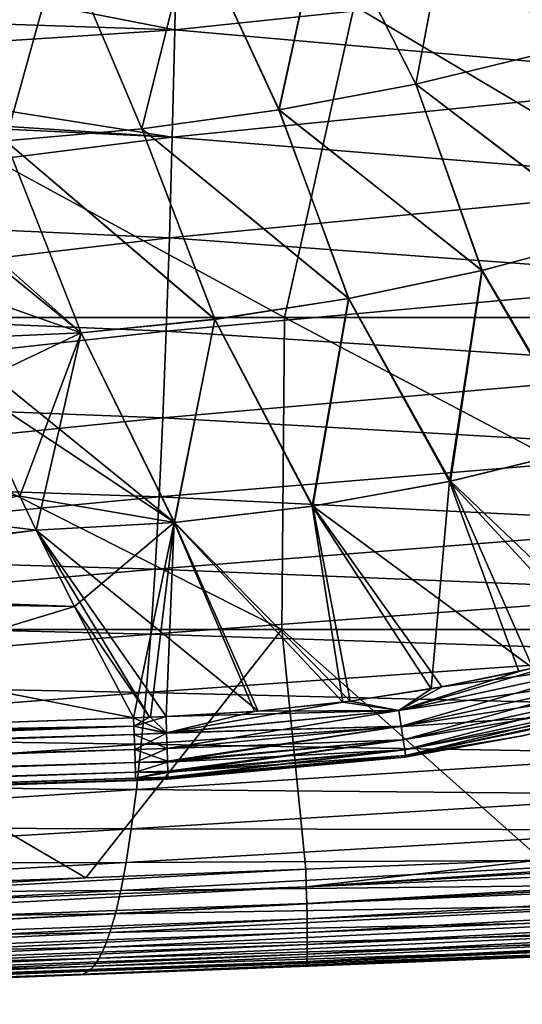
# Model space of a CAD drawing. Header units: metres. Extents: x -82 to 113, y -109 to 109.
# Tile 156 of 256: x 58.68 to 63.78, y -22.77 to -12.79. Entities that reach past the tile are written whole.
import ezdxf

# ---------------------------------------------------------------- set-up
doc = ezdxf.new("R2010")
doc.units = ezdxf.units.M
doc.layers.add('solid_20_382_013_XXX', color=7, linetype='CONTINUOUS')

msp = doc.modelspace()

# ---------------------------------------------------------------- linework, layer by layer
at = {"layer": 'solid_20_382_013_XXX'}
for points in [[(63.103886, -11.338958, 27.511887), (64.423866, -11.014338, 27.540949), (64.085464, -13.106377, 27.613726)], [(64.083084, -13.107016, 31.458027), (64.42495, -11.014048, 31.530739), (63.104794, -11.338757, 31.559803)], [(61.774017, -11.605688, 27.484077), (63.103886, -11.338958, 27.511887), (62.705437, -13.439334, 27.589808)], [(62.703506, -13.43975, 31.481936), (63.104794, -11.338757, 31.559803), (61.774738, -11.605559, 31.58762)], [(62.703506, -13.43975, 31.481936), (64.083084, -13.107016, 31.458027), (63.104794, -11.338757, 31.559803)], [(63.103886, -11.338958, 27.511887), (64.085464, -13.106377, 27.613726), (62.705437, -13.439334, 27.589808)], [(60.440632, -11.814816, 27.457598), (61.774017, -11.605688, 27.484077), (61.316238, -13.701972, 27.567076)], [(61.314777, -13.702212, 31.504658), (61.774738, -11.605559, 31.58762), (60.44117, -11.814745, 31.614103)], [(61.314777, -13.702212, 31.504658), (62.703506, -13.43975, 31.481936), (61.774738, -11.605559, 31.58762)], [(61.774017, -11.605688, 27.484077), (62.705437, -13.439334, 27.589808), (61.316238, -13.701972, 27.567076)], [(60.279392, -11.732898, -48.941399), (60.257977, -12.888446, -48.52095), (57.015018, -12.253338, -49.206722)], [(66.022705, -12.280837, -47.984821), (60.257977, -12.888446, -48.52095), (60.279392, -11.732898, -48.941399)], [(59.110111, -11.966666, 27.432531), (60.440632, -11.814816, 27.457598), (59.925259, -13.894348, 27.54561)], [(59.924278, -13.89446, 31.526115), (60.44117, -11.814745, 31.614103), (59.110455, -11.966635, 31.639174)], [(59.924278, -13.89446, 31.526115), (61.314777, -13.702212, 31.504658), (60.44117, -11.814745, 31.614103)], [(60.440632, -11.814816, 27.457598), (61.316238, -13.701972, 27.567076), (59.925259, -13.894348, 27.54561)], [(57.788822, -12.061557, 27.408957), (59.110111, -11.966666, 27.432531), (58.53989, -14.016519, 27.525488)], [(58.539391, -14.016552, 31.546228), (59.110455, -11.966635, 31.639174), (57.788979, -12.06155, 31.66275)], [(58.539391, -14.016552, 31.546228), (59.924278, -13.89446, 31.526115), (59.110455, -11.966635, 31.639174)], [(59.110111, -11.966666, 27.432531), (59.925259, -13.894348, 27.54561), (58.53989, -14.016519, 27.525488)], [(60.257977, -12.888446, -48.52095), (56.211475, -12.755861, -49.129341), (57.015018, -12.253338, -49.206722)], [(66.022705, -12.280837, -47.984821), (65.995079, -13.395535, -47.517429), (60.257977, -12.888446, -48.52095)], [(55.064808, -15.806561, -23.731956), (61.371765, -15.806561, -23.916059), (55.557926, -12.644617, -23.741896)], [(61.371765, -15.806561, -23.916059), (62.079624, -12.644617, -23.933537), (55.557926, -12.644617, -23.741896)], [(61.371765, -15.806561, -23.916059), (67.413727, -15.806561, -24.126432), (62.079624, -12.644617, -23.933537)], [(67.413727, -15.806561, -24.126432), (68.317741, -12.644617, -24.153273), (62.079624, -12.644617, -23.933537)], [(60.257977, -12.888446, -48.52095), (55.378029, -13.208081, -49.059818), (56.211475, -12.755861, -49.129341)], [(60.257977, -12.888446, -48.52095), (60.23299, -13.977077, -48.026535), (55.378029, -13.208081, -49.059818)], [(65.995079, -13.395535, -47.517429), (60.23299, -13.977077, -48.026535), (60.257977, -12.888446, -48.52095)], [(64.717285, -14.969422, 31.349722), (64.083084, -13.107016, 31.458027), (62.703506, -13.43975, 31.481936)], [(62.705437, -13.439334, 27.589808), (64.085464, -13.106377, 27.613726), (64.713203, -14.970634, 27.721935)], [(60.23299, -13.977077, -48.026535), (54.520889, -13.60749, -49.00267), (55.378029, -13.208081, -49.059818)], [(65.995079, -13.395535, -47.517429), (65.963356, -14.441392, -46.974842), (60.23299, -13.977077, -48.026535)], [(63.377499, -15.328467, 31.36692), (62.703506, -13.43975, 31.481936), (61.314777, -13.702212, 31.504658)], [(61.316238, -13.701972, 27.567076), (62.705437, -13.439334, 27.589808), (63.374199, -15.329254, 27.70475)], [(63.377499, -15.328467, 31.36692), (64.717285, -14.969422, 31.349722), (62.703506, -13.43975, 31.481936)], [(62.705437, -13.439334, 27.589808), (64.713203, -14.970634, 27.721935), (63.374199, -15.329254, 27.70475)], [(60.23299, -13.977077, -48.026535), (54.311829, -13.695508, -48.991257), (54.520889, -13.60749, -49.00267)], [(60.23299, -13.977077, -48.026535), (54.293243, -14.72788, -48.459454), (54.311829, -13.695508, -48.991257)], [(62.024761, -15.613625, 31.383266), (61.314777, -13.702212, 31.504658), (59.924278, -13.89446, 31.526115)], [(59.925259, -13.894348, 27.54561), (61.316238, -13.701972, 27.567076), (62.022278, -15.614078, 27.688416)], [(62.024761, -15.613625, 31.383266), (63.377499, -15.328467, 31.36692), (61.314777, -13.702212, 31.504658)], [(61.316238, -13.701972, 27.567076), (63.374199, -15.329254, 27.70475), (62.022278, -15.614078, 27.688416)], [(60.665924, -15.824588, 31.398705), (59.924278, -13.89446, 31.526115), (58.539391, -14.016552, 31.546228)], [(58.53989, -14.016519, 27.525488), (59.925259, -13.894348, 27.54561), (60.664276, -15.824798, 27.672989)], [(60.665924, -15.824588, 31.398705), (62.024761, -15.613625, 31.383266), (59.924278, -13.89446, 31.526115)], [(59.925259, -13.894348, 27.54561), (62.022278, -15.614078, 27.688416), (60.664276, -15.824798, 27.672989)], [(60.23299, -13.977077, -48.026535), (60.204514, -14.996877, -47.458023), (54.293243, -14.72788, -48.459454)], [(59.307827, -15.96105, 31.413176), (58.539391, -14.016552, 31.546228), (57.167202, -14.067762, 31.564972)], [(59.307827, -15.96105, 31.413176), (57.167202, -14.067762, 31.564972), (57.252712, -14.293369, 31.549999)], [(58.53989, -14.016519, 27.525488), (59.307022, -15.961108, 27.658527), (57.956787, -16.021418, 27.644989)], [(59.307827, -15.96105, 31.413176), (60.665924, -15.824588, 31.398705), (58.539391, -14.016552, 31.546228)], [(58.53989, -14.016519, 27.525488), (60.664276, -15.824798, 27.672989), (59.307022, -15.961108, 27.658527)], [(65.963356, -14.441392, -46.974842), (60.204514, -14.996877, -47.458023), (60.23299, -13.977077, -48.026535)], [(59.307827, -15.96105, 31.413176), (57.252712, -14.293369, 31.549999), (57.691471, -15.395033, 31.473171)], [(65.963356, -14.441392, -46.974842), (65.927643, -15.416578, -46.357132), (60.204514, -14.996877, -47.458023)], [(60.204514, -14.996877, -47.458023), (54.273754, -15.697038, -47.853252), (54.293243, -14.72788, -48.459454)], [(63.374199, -15.329254, 27.70475), (64.713203, -14.970634, 27.721935), (64.428497, -17.13117, 27.838732)], [(63.377499, -15.328467, 31.36692), (64.439285, -17.128185, 31.232897), (64.717285, -14.969422, 31.349722)], [(60.204514, -14.996877, -47.458023), (60.172634, -15.945941, -46.815304), (54.273754, -15.697038, -47.853252)], [(65.927643, -15.416578, -46.357132), (60.172634, -15.945941, -46.815304), (60.204514, -14.996877, -47.458023)], [(62.022278, -15.614078, 27.688416), (63.374199, -15.329254, 27.70475), (63.047363, -17.468176, 27.828602)], [(62.024761, -15.613625, 31.383266), (63.055546, -17.466442, 31.243052), (63.377499, -15.328467, 31.36692)], [(63.374199, -15.329254, 27.70475), (64.428497, -17.13117, 27.838732), (63.047363, -17.468176, 27.828602)], [(63.377499, -15.328467, 31.36692), (63.055546, -17.466442, 31.243052), (64.439285, -17.128185, 31.232897)], [(59.307827, -15.96105, 31.413176), (57.691471, -15.395033, 31.473171), (57.956757, -16.02142, 31.426722)], [(65.927643, -15.416578, -46.357132), (65.888084, -16.319263, -45.664383), (60.172634, -15.945941, -46.815304)], [(60.664276, -15.824798, 27.672989), (62.022278, -15.614078, 27.688416), (61.652866, -17.719566, 27.819052)], [(60.665924, -15.824588, 31.398705), (61.658348, -17.71875, 31.252623), (62.024761, -15.613625, 31.383266)], [(62.022278, -15.614078, 27.688416), (63.047363, -17.468176, 27.828602), (61.652866, -17.719566, 27.819052)], [(62.024761, -15.613625, 31.383266), (61.658348, -17.71875, 31.252623), (63.055546, -17.466442, 31.243052)], [(60.172634, -15.945941, -46.815304), (54.251995, -16.596664, -47.17469), (54.273754, -15.697038, -47.853252)], [(55.045921, -18.968506, -23.734678), (61.344532, -18.968506, -23.920584), (55.064808, -15.806561, -23.731956)], [(61.344532, -18.968506, -23.920584), (61.371765, -15.806561, -23.916059), (55.064808, -15.806561, -23.731956)], [(59.307022, -15.961108, 27.658527), (60.664276, -15.824798, 27.672989), (60.252209, -17.884539, 27.81012)], [(59.307827, -15.96105, 31.413176), (60.25494, -17.884302, 31.261574), (60.665924, -15.824588, 31.398705)], [(60.664276, -15.824798, 27.672989), (61.652866, -17.719566, 27.819052), (60.252209, -17.884539, 27.81012)], [(60.665924, -15.824588, 31.398705), (60.25494, -17.884302, 31.261574), (61.658348, -17.71875, 31.252623)], [(61.344532, -18.968506, -23.920584), (67.378738, -18.968506, -24.133093), (61.371765, -15.806561, -23.916059)], [(67.378738, -18.968506, -24.133093), (67.413727, -15.806561, -24.126432), (61.371765, -15.806561, -23.916059)], [(60.172634, -15.945941, -46.815304), (60.137432, -16.822405, -46.098297), (54.251995, -16.596664, -47.17469)], [(59.307827, -15.96105, 31.413176), (57.956757, -16.02142, 31.426722), (60.25494, -17.884302, 31.261574)], [(59.307022, -15.961108, 27.658527), (58.168373, -16.502487, 27.682037), (57.956787, -16.021418, 27.644989)], [(59.307022, -15.961108, 27.658527), (58.684719, -17.616434, 27.772449), (58.168373, -16.502487, 27.682037)], [(59.307022, -15.961108, 27.658527), (58.851944, -17.960972, 27.801731), (58.684719, -17.616434, 27.772449)], [(59.307022, -15.961108, 27.658527), (60.252209, -17.884539, 27.81012), (58.851944, -17.960972, 27.801731)], [(65.888084, -16.319263, -45.664383), (60.137432, -16.822405, -46.098297), (60.172634, -15.945941, -46.815304)], [(60.25494, -17.884302, 31.261574), (57.956757, -16.02142, 31.426722), (58.168346, -16.502495, 31.389671)], [(65.888084, -16.319263, -45.664383), (65.844841, -17.148119, -44.897118), (60.137432, -16.822405, -46.098297)], [(58.168373, -16.502487, 27.682037), (58.684719, -17.616434, 27.772449), (53.046146, -17.247192, 27.696295)], [(60.25494, -17.884302, 31.261574), (58.168346, -16.502495, 31.389671), (58.684689, -17.616438, 31.299261)], [(60.137432, -16.822405, -46.098297), (54.227993, -17.425442, -46.424004), (54.251995, -16.596664, -47.17469)], [(60.137432, -16.822405, -46.098297), (60.099072, -17.625793, -45.308109), (54.227993, -17.425442, -46.424004)], [(65.844841, -17.148119, -44.897118), (60.099072, -17.625793, -45.308109), (60.137432, -16.822405, -46.098297)], [(65.844841, -17.148119, -44.897118), (65.79821, -17.903969, -44.057838), (60.099072, -17.625793, -45.308109)], [(63.047363, -17.468176, 27.828602), (64.428497, -17.13117, 27.838732), (64.628204, -19.179453, 27.984608)], [(64.439285, -17.128185, 31.232897), (63.055546, -17.466442, 31.243052), (64.807426, -19.130335, 31.0868)], [(58.851944, -17.960972, 27.801731), (53.628292, -18.653032, 27.827444), (53.046146, -17.247192, 27.696295)], [(58.684719, -17.616434, 27.772449), (58.851944, -17.960972, 27.801731), (53.046146, -17.247192, 27.696295)], [(60.099072, -17.625793, -45.308109), (54.201847, -18.184052, -45.603081), (54.227993, -17.425442, -46.424004)], [(61.652866, -17.719566, 27.819052), (63.047363, -17.468176, 27.828602), (62.859009, -19.570694, 27.981382)], [(63.055546, -17.466442, 31.243052), (61.658348, -17.71875, 31.252623), (63.893036, -19.362453, 31.08839)], [(63.047363, -17.468176, 27.828602), (63.747929, -19.395105, 27.983059), (62.859009, -19.570694, 27.981382)], [(63.047363, -17.468176, 27.828602), (64.628204, -19.179453, 27.984608), (63.747929, -19.395105, 27.983059)], [(63.055546, -17.466442, 31.243052), (63.893036, -19.362453, 31.08839), (64.807426, -19.130335, 31.0868)], [(58.851917, -17.960983, 31.269979), (58.684689, -17.616438, 31.299261), (53.847668, -18.537697, 31.253771)], [(60.099072, -17.625793, -45.308109), (60.057796, -18.357277, -44.447243), (54.201847, -18.184052, -45.603081)], [(60.25494, -17.884302, 31.261574), (58.684689, -17.616438, 31.299261), (58.851917, -17.960983, 31.269979)], [(65.79821, -17.903969, -44.057838), (60.057796, -18.357277, -44.447243), (60.099072, -17.625793, -45.308109)], [(60.252209, -17.884539, 27.81012), (61.652866, -17.719566, 27.819052), (61.964245, -19.705734, 27.97957)], [(61.658348, -17.71875, 31.252623), (60.25494, -17.884302, 31.261574), (62.037907, -19.696175, 31.091986)], [(61.652866, -17.719566, 27.819052), (62.859009, -19.570694, 27.981382), (61.964245, -19.705734, 27.97957)], [(61.658348, -17.71875, 31.252623), (62.037907, -19.696175, 31.091986), (62.968834, -19.551252, 31.090115)], [(61.658348, -17.71875, 31.252623), (62.968834, -19.551252, 31.090115), (63.893036, -19.362453, 31.08839)], [(58.851944, -17.960972, 27.801731), (59.241924, -18.737373, 27.870014), (53.628292, -18.653032, 27.827444)], [(59.241879, -18.737345, 31.201698), (58.851917, -17.960983, 31.269979), (53.847668, -18.537697, 31.253771)], [(60.25494, -17.884302, 31.261574), (58.851917, -17.960983, 31.269979), (61.103653, -19.796854, 31.094015)], [(58.851917, -17.960983, 31.269979), (60.169559, -19.853006, 31.096163), (61.103653, -19.796854, 31.094015)], [(58.851917, -17.960983, 31.269979), (60.003006, -19.859955, 31.096369), (60.169559, -19.853006, 31.096163)], [(59.241879, -18.737345, 31.201698), (60.003006, -19.859955, 31.096369), (58.851917, -17.960983, 31.269979)], [(60.252209, -17.884539, 27.81012), (59.241924, -18.737373, 27.870014), (58.851944, -17.960972, 27.801731)], [(60.252209, -17.884539, 27.81012), (59.84124, -19.8654, 27.975021), (59.241924, -18.737373, 27.870014)], [(60.252209, -17.884539, 27.81012), (60.010857, -19.859646, 27.975353), (59.84124, -19.8654, 27.975021)], [(60.252209, -17.884539, 27.81012), (60.169567, -19.853008, 27.975548), (60.010857, -19.859646, 27.975353)], [(65.79821, -17.903969, -44.057838), (65.74852, -18.588219, -43.149559), (60.057796, -18.357277, -44.447243)], [(60.252209, -17.884539, 27.81012), (61.066723, -19.799919, 27.977612), (60.169567, -19.853008, 27.975548)], [(60.252209, -17.884539, 27.81012), (61.964245, -19.705734, 27.97957), (61.066723, -19.799919, 27.977612)], [(60.25494, -17.884302, 31.261574), (61.103653, -19.796854, 31.094015), (62.037907, -19.696175, 31.091986)], [(60.057796, -18.357277, -44.447243), (54.173664, -18.873606, -44.714142), (54.201847, -18.184052, -45.603081)], [(60.057796, -18.357277, -44.447243), (60.013863, -19.018122, -43.518295), (54.173664, -18.873606, -44.714142)], [(65.74852, -18.588219, -43.149559), (60.013863, -19.018122, -43.518295), (60.057796, -18.357277, -44.447243)], [(59.241879, -18.737345, 31.201698), (53.847668, -18.537697, 31.253771), (54.965008, -20.034609, 31.10146)], [(59.84124, -19.8654, 27.975021), (54.715134, -20.043667, 27.970091), (53.628292, -18.653032, 27.827444)], [(59.241924, -18.737373, 27.870014), (59.84124, -19.8654, 27.975021), (53.628292, -18.653032, 27.827444)], [(65.74852, -18.588219, -43.149559), (65.696106, -19.202272, -42.175297), (60.013863, -19.018122, -43.518295)], [(59.241879, -18.737345, 31.201698), (54.965008, -20.034609, 31.10146), (59.841251, -19.865431, 31.096685)], [(59.241879, -18.737345, 31.201698), (59.841251, -19.865431, 31.096685), (60.003006, -19.859955, 31.096369)], [(60.013863, -19.018122, -43.518295), (54.143559, -19.495218, -43.759426), (54.173664, -18.873606, -44.714142)], [(60.013863, -19.018122, -43.518295), (59.967525, -19.609592, -42.523861), (54.143559, -19.495218, -43.759426)], [(55.045921, -18.968506, -23.734678), (54.684734, -21.656794, -23.727846), (59.356335, -21.485664, -23.862181)], [(55.045921, -18.968506, -23.734678), (59.356335, -21.485664, -23.862181), (61.344532, -18.968506, -23.920584)], [(61.344532, -18.968506, -23.920584), (59.356335, -21.485664, -23.862181), (61.58963, -21.400501, -23.933094)], [(65.696106, -19.202272, -42.175297), (59.967525, -19.609592, -42.523861), (60.013863, -19.018122, -43.518295)], [(61.344532, -18.968506, -23.920584), (61.58963, -21.400501, -23.933094), (63.979893, -21.306351, -24.014145)], [(61.344532, -18.968506, -23.920584), (63.979893, -21.306351, -24.014145), (67.378738, -18.968506, -24.133093)], [(65.696106, -19.202272, -42.175297), (65.641319, -19.747623, -41.138119), (59.967525, -19.609592, -42.523861)], [(64.628204, -19.179453, 27.984608), (64.843651, -19.290579, 28.017647), (62.530884, -19.790884, 28.014526)], [(63.747929, -19.395105, 27.983059), (64.628204, -19.179453, 27.984608), (62.530884, -19.790884, 28.014526)], [(62.5308, -19.790226, 31.057405), (64.843544, -19.289927, 31.054281), (62.968834, -19.551252, 31.090115)], [(64.886467, -19.445551, 30.977524), (64.843544, -19.289927, 31.054281), (62.5308, -19.790226, 31.057405)], [(62.55513, -19.949915, 28.092535), (62.530884, -19.790884, 28.014526), (64.843651, -19.290579, 28.017647)], [(62.55513, -19.949915, 28.092535), (64.843651, -19.290579, 28.017647), (64.886559, -19.446157, 28.094582)], [(64.843544, -19.289927, 31.054281), (63.893036, -19.362453, 31.08839), (62.968834, -19.551252, 31.090115)], [(62.555058, -19.949305, 30.979574), (64.886467, -19.445551, 30.977524), (62.5308, -19.790226, 31.057405)], [(62.859009, -19.570694, 27.981382), (63.747929, -19.395105, 27.983059), (62.530884, -19.790884, 28.014526)], [(64.923851, -19.581478, 30.857721), (64.886467, -19.445551, 30.977524), (62.555058, -19.949305, 30.979574)], [(62.55513, -19.949915, 28.092535), (64.886559, -19.446157, 28.094582), (62.576122, -20.088388, 28.213432)], [(64.886559, -19.446157, 28.094582), (64.923912, -19.581972, 28.214542), (62.576122, -20.088388, 28.213432)], [(59.967525, -19.609592, -42.523861), (54.111645, -20.050079, -42.741184), (54.143559, -19.495218, -43.759426)], [(62.5308, -19.790226, 31.057405), (62.968834, -19.551252, 31.090115), (62.037907, -19.696175, 31.091986)], [(59.967525, -19.609592, -42.523861), (59.919048, -20.133396, -41.466675), (54.111645, -20.050079, -42.741184)], [(65.641319, -19.747623, -41.138119), (59.919048, -20.133396, -41.466675), (59.967525, -19.609592, -42.523861)], [(61.964245, -19.705734, 27.97957), (62.859009, -19.570694, 27.981382), (62.530884, -19.790884, 28.014526)], [(62.576069, -20.087893, 30.858835), (64.923851, -19.581478, 30.857721), (62.555058, -19.949305, 30.979574)], [(64.9515, -19.68243, 30.705164), (64.923851, -19.581478, 30.857721), (62.576069, -20.087893, 30.858835)], [(62.576122, -20.088388, 28.213432), (64.923912, -19.581972, 28.214542), (62.591496, -20.190722, 28.366783)], [(64.923912, -19.581972, 28.214542), (64.951515, -19.682764, 28.367199), (62.591496, -20.190722, 28.366783)], [(65.641319, -19.747623, -41.138119), (65.584526, -20.226957, -40.041603), (59.919048, -20.133396, -41.466675)], [(61.964245, -19.705734, 27.97957), (62.530884, -19.790884, 28.014526), (60.175003, -20.016731, 28.010798)], [(61.066723, -19.799919, 27.977612), (61.964245, -19.705734, 27.97957), (60.175003, -20.016731, 28.010798)], [(62.5308, -19.790226, 31.057405), (62.037907, -19.696175, 31.091986), (61.103653, -19.796854, 31.094015)], [(62.591465, -20.190393, 30.705584), (64.9515, -19.68243, 30.705164), (62.576069, -20.087893, 30.858835)], [(62.591465, -20.190393, 30.705584), (64.96714, -19.740093, 30.536667), (64.9515, -19.68243, 30.705164)], [(62.591465, -20.190393, 30.705584), (62.599995, -20.248392, 30.536692), (64.96714, -19.740093, 30.536667)], [(62.591496, -20.190722, 28.366783), (64.951515, -19.682764, 28.367199), (62.599995, -20.248526, 28.535643)], [(64.951515, -19.682764, 28.367199), (64.967102, -19.740225, 28.535612), (62.599995, -20.248526, 28.535643)], [(64.96714, -19.740093, 30.536667), (62.599995, -20.248392, 30.536692), (64.963303, -19.75856, 30.390411)], [(62.599995, -20.248526, 28.535643), (64.967102, -19.740225, 28.535612), (63.785141, -20.047073, 28.679413)], [(62.599995, -20.248392, 30.536692), (63.784443, -20.047222, 30.392303), (64.963303, -19.75856, 30.390411)], [(63.785141, -20.047073, 28.679413), (64.963303, -19.75856, 30.390411), (63.784443, -20.047222, 30.392303)], [(59.844036, -19.950386, 27.988346), (54.715134, -20.043667, 27.970091), (59.84124, -19.8654, 27.975021)], [(54.965008, -20.034609, 31.10146), (59.844044, -19.950386, 31.083364), (59.841251, -19.865431, 31.096685)], [(60.010857, -19.859646, 27.975353), (60.175003, -20.016731, 28.010798), (59.84124, -19.8654, 27.975021)], [(60.175003, -20.016731, 28.010798), (59.844036, -19.950386, 27.988346), (59.84124, -19.8654, 27.975021)], [(60.003006, -19.859955, 31.096369), (59.841251, -19.865431, 31.096685), (59.844044, -19.950386, 31.083364)], [(59.844044, -19.950386, 31.083364), (60.174973, -20.016096, 31.061131), (60.169559, -19.853006, 31.096163)], [(60.003006, -19.859955, 31.096369), (59.844044, -19.950386, 31.083364), (60.169559, -19.853006, 31.096163)], [(60.010857, -19.859646, 27.975353), (60.169567, -19.853008, 27.975548), (60.175003, -20.016731, 28.010798)], [(62.5308, -19.790226, 31.057405), (61.103653, -19.796854, 31.094015), (60.169559, -19.853006, 31.096163)], [(60.174973, -20.016096, 31.061131), (62.5308, -19.790226, 31.057405), (60.169559, -19.853006, 31.096163)], [(61.066723, -19.799919, 27.977612), (60.175003, -20.016731, 28.010798), (60.169567, -19.853008, 27.975548)], [(62.555058, -19.949305, 30.979574), (62.5308, -19.790226, 31.057405), (60.174973, -20.016096, 31.061131)], [(60.175148, -20.021128, 28.012331), (60.175003, -20.016731, 28.010798), (62.530884, -19.790884, 28.014526)], [(60.175148, -20.021128, 28.012331), (62.530884, -19.790884, 28.014526), (60.180134, -20.175289, 28.089128)], [(60.180134, -20.175289, 28.089128), (62.530884, -19.790884, 28.014526), (62.55513, -19.949915, 28.092535)], [(30.475487, -21.025646, 31.073507), (59.846767, -20.033142, 31.059689), (59.844044, -19.950386, 31.083364)], [(30.475487, -21.025646, 31.073507), (59.844044, -19.950386, 31.083364), (30.49317, -20.869997, 31.110304)], [(33.224751, -20.777903, 31.110163), (30.49317, -20.869997, 31.110304), (59.844044, -19.950386, 31.083364)], [(59.844036, -19.950386, 27.988346), (30.818829, -20.858837, 27.96139), (32.35762, -20.807003, 27.961462)], [(59.844036, -19.950386, 27.988346), (59.846756, -20.033129, 28.012016), (30.818829, -20.858837, 27.96139)], [(59.844036, -19.950386, 27.988346), (32.35762, -20.807003, 27.961462), (37.648354, -20.627989, 27.962154)], [(38.538887, -20.597902, 31.10935), (33.224751, -20.777903, 31.110163), (59.844044, -19.950386, 31.083364)], [(37.648354, -20.627989, 27.962154), (39.699085, -20.55829, 27.962616), (59.844036, -19.950386, 27.988346)], [(41.152851, -20.508883, 31.108686), (38.538887, -20.597902, 31.10935), (59.844044, -19.950386, 31.083364)], [(59.844036, -19.950386, 27.988346), (39.699085, -20.55829, 27.962616), (43.370834, -20.433069, 27.963728)], [(44.099556, -20.408197, 31.107712), (41.152851, -20.508883, 31.108686), (59.844044, -19.950386, 31.083364)], [(59.844036, -19.950386, 27.988346), (43.370834, -20.433069, 27.963728), (49.213604, -20.233015, 27.96636)], [(49.717514, -20.215498, 31.105089), (44.099556, -20.408197, 31.107712), (59.844044, -19.950386, 31.083364)], [(59.844036, -19.950386, 27.988346), (49.213604, -20.233015, 27.96636), (54.715134, -20.043667, 27.970091)], [(54.965008, -20.034609, 31.10146), (49.717514, -20.215498, 31.105089), (59.844044, -19.950386, 31.083364)], [(60.175148, -20.021128, 28.012331), (59.846756, -20.033129, 28.012016), (59.844036, -19.950386, 27.988346)], [(60.175148, -20.021128, 28.012331), (59.844036, -19.950386, 27.988346), (60.175003, -20.016731, 28.010798)], [(59.844044, -19.950386, 31.083364), (59.846767, -20.033142, 31.059689), (60.174973, -20.016096, 31.061131)], [(62.555058, -19.949305, 30.979574), (60.174973, -20.016096, 31.061131), (60.17514, -20.021126, 31.059381)], [(60.180153, -20.176098, 30.982044), (62.555058, -19.949305, 30.979574), (60.17514, -20.021126, 31.059381)], [(60.180134, -20.175289, 28.089128), (62.55513, -19.949915, 28.092535), (60.184227, -20.305967, 28.201202)], [(62.576069, -20.087893, 30.858835), (62.555058, -19.949305, 30.979574), (60.180153, -20.176098, 30.982044)], [(62.55513, -19.949915, 28.092535), (60.184525, -20.315639, 28.212051), (60.184227, -20.305967, 28.201202)], [(62.55513, -19.949915, 28.092535), (62.576122, -20.088388, 28.213432), (60.184525, -20.315639, 28.212051)], [(59.846756, -20.033129, 28.012016), (30.290905, -21.031292, 27.997993), (30.818829, -20.858837, 27.96139)], [(59.846756, -20.033129, 28.012016), (59.851795, -20.186876, 28.088839), (30.290905, -21.031292, 27.997993)], [(30.475487, -21.025646, 31.073507), (59.851807, -20.186888, 30.982864), (59.846767, -20.033142, 31.059689)], [(59.919048, -20.133396, -41.466675), (54.07806, -20.540501, -41.661961), (54.111645, -20.050079, -42.741184)], [(60.175148, -20.021128, 28.012331), (60.180134, -20.175289, 28.089128), (59.846756, -20.033129, 28.012016)], [(60.180134, -20.175289, 28.089128), (59.851795, -20.186876, 28.088839), (59.846756, -20.033129, 28.012016)], [(59.846767, -20.033142, 31.059689), (60.17514, -20.021126, 31.059381), (60.174973, -20.016096, 31.061131)], [(59.846767, -20.033142, 31.059689), (59.851807, -20.186888, 30.982864), (60.17514, -20.021126, 31.059381)], [(59.851807, -20.186888, 30.982864), (60.180153, -20.176098, 30.982044), (60.17514, -20.021126, 31.059381)], [(62.592579, -20.265308, 28.677477), (63.784443, -20.047222, 30.392303), (62.592117, -20.265379, 30.394239)], [(62.599995, -20.248392, 30.536692), (62.592117, -20.265379, 30.394239), (63.784443, -20.047222, 30.392303)], [(62.592579, -20.265308, 28.677477), (63.785141, -20.047073, 28.679413), (63.784443, -20.047222, 30.392303)], [(62.599995, -20.248526, 28.535643), (63.785141, -20.047073, 28.679413), (62.592579, -20.265308, 28.677477)], [(59.919048, -20.133396, -41.466675), (59.868744, -20.592642, -40.349968), (54.07806, -20.540501, -41.661961)], [(65.584526, -20.226957, -40.041603), (59.868744, -20.592642, -40.349968), (59.919048, -20.133396, -41.466675)], [(62.576069, -20.087893, 30.858835), (60.180153, -20.176098, 30.982044), (60.184219, -20.305964, 30.87051)], [(60.184502, -20.315153, 30.860216), (62.576069, -20.087893, 30.858835), (60.184219, -20.305964, 30.87051)], [(62.591465, -20.190393, 30.705584), (62.576069, -20.087893, 30.858835), (60.184502, -20.315153, 30.860216)], [(60.184525, -20.315639, 28.212051), (62.576122, -20.088388, 28.213432), (60.187187, -20.405344, 28.341801)], [(62.576122, -20.088388, 28.213432), (60.187534, -20.417648, 28.36586), (60.187187, -20.405344, 28.341801)], [(62.576122, -20.088388, 28.213432), (62.591496, -20.190722, 28.366783), (60.187534, -20.417648, 28.36586)], [(59.851795, -20.186876, 28.088839), (30.296041, -21.184017, 28.075417), (30.290905, -21.031292, 27.997993)], [(59.851795, -20.186876, 28.088839), (59.85603, -20.317211, 28.200781), (30.296041, -21.184017, 28.075417)], [(30.480618, -21.178225, 30.99601), (59.851807, -20.186888, 30.982864), (30.475487, -21.025646, 31.073507)], [(30.480618, -21.178225, 30.99601), (59.856041, -20.317213, 30.870928), (59.851807, -20.186888, 30.982864)], [(60.180134, -20.175289, 28.089128), (60.184227, -20.305967, 28.201202), (59.851795, -20.186876, 28.088839)], [(60.184227, -20.305967, 28.201202), (59.85603, -20.317211, 28.200781), (59.851795, -20.186876, 28.088839)], [(59.851807, -20.186888, 30.982864), (59.856041, -20.317213, 30.870928), (60.180153, -20.176098, 30.982044)], [(59.856041, -20.317213, 30.870928), (60.184219, -20.305964, 30.87051), (60.180153, -20.176098, 30.982044)], [(65.584526, -20.226957, -40.041603), (65.526123, -20.643789, -38.889721), (59.868744, -20.592642, -40.349968)], [(62.591465, -20.190393, 30.705584), (60.184502, -20.315153, 30.860216), (60.18718, -20.405342, 30.729916)], [(60.187519, -20.417332, 30.706499), (62.591465, -20.190393, 30.705584), (60.18718, -20.405342, 30.729916)], [(60.187519, -20.417332, 30.706499), (62.599995, -20.248392, 30.536692), (62.591465, -20.190393, 30.705584)], [(60.188831, -20.467438, 30.569195), (62.599995, -20.248392, 30.536692), (60.187519, -20.417332, 30.706499)], [(60.187534, -20.417648, 28.36586), (62.591496, -20.190722, 28.366783), (60.188839, -20.46744, 28.502523)], [(60.188831, -20.467438, 30.569195), (60.188984, -20.474564, 30.537664), (62.599995, -20.248392, 30.536692)], [(62.591496, -20.190722, 28.366783), (60.188992, -20.474699, 28.534712), (60.188839, -20.46744, 28.502523)], [(62.599995, -20.248392, 30.536692), (60.188984, -20.474564, 30.537664), (62.592117, -20.265379, 30.394239)], [(62.591496, -20.190722, 28.366783), (62.599995, -20.248526, 28.535643), (60.188992, -20.474699, 28.534712)], [(60.188992, -20.474699, 28.534712), (62.599995, -20.248526, 28.535643), (60.189072, -20.488417, 28.672714)], [(62.599995, -20.248526, 28.535643), (62.592579, -20.265308, 28.677477), (60.189072, -20.488417, 28.672714)], [(59.85603, -20.317211, 28.200781), (30.300507, -21.316853, 28.191526), (30.296041, -21.184017, 28.075417)], [(59.85603, -20.317211, 28.200781), (59.859184, -20.416355, 28.341114), (30.300507, -21.316853, 28.191526)], [(30.485077, -21.310898, 30.879894), (59.856041, -20.317213, 30.870928), (30.480618, -21.178225, 30.99601)], [(30.485077, -21.310898, 30.879894), (59.859196, -20.416355, 30.730598), (59.856041, -20.317213, 30.870928)], [(60.184227, -20.305967, 28.201202), (60.184525, -20.315639, 28.212051), (59.85603, -20.317211, 28.200781)], [(60.184525, -20.315639, 28.212051), (59.859184, -20.416355, 28.341114), (59.85603, -20.317211, 28.200781)], [(59.856041, -20.317213, 30.870928), (60.184502, -20.315153, 30.860216), (60.184219, -20.305964, 30.87051)], [(59.856041, -20.317213, 30.870928), (59.859196, -20.416355, 30.730598), (60.184502, -20.315153, 30.860216)], [(60.184525, -20.315639, 28.212051), (60.187187, -20.405344, 28.341801), (59.859184, -20.416355, 28.341114)], [(59.859196, -20.416355, 30.730598), (60.18718, -20.405342, 30.729916), (60.184502, -20.315153, 30.860216)], [(60.188984, -20.474564, 30.537664), (60.189072, -20.488417, 30.399), (62.592117, -20.265379, 30.394239)], [(62.592579, -20.265308, 28.677477), (60.189548, -20.4884, 29.535858), (60.189072, -20.488417, 28.672714)], [(62.592117, -20.265379, 30.394239), (60.189072, -20.488417, 30.399), (60.189548, -20.4884, 29.535858)], [(62.592579, -20.265308, 28.677477), (62.592117, -20.265379, 30.394239), (60.189548, -20.4884, 29.535858)], [(59.859184, -20.416355, 28.341114), (30.30385, -21.416319, 28.336943), (30.300507, -21.316853, 28.191526)], [(59.859184, -20.416355, 28.341114), (59.861076, -20.478365, 28.50148), (30.30385, -21.416319, 28.336943)], [(30.488415, -21.410225, 30.734539), (59.859196, -20.416355, 30.730598), (30.485077, -21.310898, 30.879894)], [(30.488415, -21.410225, 30.734539), (59.861084, -20.478365, 30.570229), (59.859196, -20.416355, 30.730598)], [(60.187187, -20.405344, 28.341801), (60.187534, -20.417648, 28.36586), (59.859184, -20.416355, 28.341114)], [(60.187534, -20.417648, 28.36586), (59.861076, -20.478365, 28.50148), (59.859184, -20.416355, 28.341114)], [(59.859196, -20.416355, 30.730598), (59.861084, -20.478365, 30.570229), (60.18718, -20.405342, 30.729916)], [(60.187534, -20.417648, 28.36586), (60.188839, -20.46744, 28.502523), (59.861076, -20.478365, 28.50148)], [(59.861084, -20.478365, 30.570229), (60.187519, -20.417332, 30.706499), (60.18718, -20.405342, 30.729916)], [(59.861084, -20.478365, 30.570229), (60.188831, -20.467438, 30.569195), (60.187519, -20.417332, 30.706499)], [(59.861076, -20.478365, 28.50148), (30.305822, -21.475061, 28.497038), (30.30385, -21.416319, 28.336943)], [(59.861076, -20.478365, 28.50148), (59.861507, -20.494152, 28.586145), (30.305822, -21.475061, 28.497038)], [(31.01334, -21.469667, 28.656292), (30.305822, -21.475061, 28.497038), (59.861507, -20.494152, 28.586145)], [(30.490383, -21.468882, 30.574551), (59.861084, -20.478365, 30.570229), (30.488415, -21.410225, 30.734539)], [(59.861515, -20.494152, 30.485561), (30.489965, -21.48727, 30.415451), (31.287971, -21.46043, 30.415424)], [(30.490383, -21.468882, 30.574551), (30.489965, -21.48727, 30.415451), (59.861515, -20.494152, 30.485561)], [(30.490383, -21.468882, 30.574551), (59.861515, -20.494152, 30.485561), (59.861084, -20.478365, 30.570229)], [(31.01334, -21.469667, 28.656292), (59.861507, -20.494152, 28.586145), (59.861588, -20.49943, 28.672182)], [(31.287971, -21.46043, 30.415424), (31.01334, -21.469667, 28.656292), (59.861588, -20.49943, 28.672182)], [(59.861515, -20.494152, 30.485561), (31.287971, -21.46043, 30.415424), (59.861595, -20.49943, 30.399553)], [(59.861595, -20.49943, 30.399553), (31.287971, -21.46043, 30.415424), (59.861588, -20.49943, 28.672182)], [(59.868744, -20.592642, -40.349968), (54.042973, -20.969612, -40.524529), (54.07806, -20.540501, -41.661961)], [(60.188839, -20.46744, 28.502523), (60.188992, -20.474699, 28.534712), (59.861076, -20.478365, 28.50148)], [(60.188992, -20.474699, 28.534712), (59.861507, -20.494152, 28.586145), (59.861076, -20.478365, 28.50148)], [(59.861084, -20.478365, 30.570229), (59.861515, -20.494152, 30.485561), (60.188831, -20.467438, 30.569195)], [(60.188992, -20.474699, 28.534712), (60.189072, -20.488417, 28.672714), (59.861507, -20.494152, 28.586145)], [(60.02533, -20.493923, 28.672598), (59.861507, -20.494152, 28.586145), (60.189072, -20.488417, 28.672714)], [(60.02533, -20.493923, 28.672598), (59.861588, -20.49943, 28.672182), (59.861507, -20.494152, 28.586145)], [(59.861515, -20.494152, 30.485561), (60.188984, -20.474564, 30.537664), (60.188831, -20.467438, 30.569195)], [(59.861515, -20.494152, 30.485561), (59.861595, -20.49943, 30.399553), (60.188984, -20.474564, 30.537664)], [(60.02533, -20.493923, 28.672598), (59.861595, -20.49943, 30.399553), (59.861588, -20.49943, 28.672182)], [(60.188984, -20.474564, 30.537664), (59.861595, -20.49943, 30.399553), (60.025337, -20.493923, 30.39912)], [(60.02533, -20.493923, 28.672598), (60.025337, -20.493923, 30.39912), (59.861595, -20.49943, 30.399553)], [(60.02533, -20.493923, 28.672598), (60.189072, -20.488417, 28.672714), (60.025337, -20.493923, 30.39912)], [(60.188984, -20.474564, 30.537664), (60.025337, -20.493923, 30.39912), (60.189072, -20.488417, 30.399)], [(60.025337, -20.493923, 30.39912), (60.189072, -20.488417, 28.672714), (60.189548, -20.4884, 29.535858)], [(60.189548, -20.4884, 29.535858), (60.189072, -20.488417, 30.399), (60.025337, -20.493923, 30.39912)], [(59.868744, -20.592642, -40.349968), (59.816921, -20.990721, -39.177063), (54.042973, -20.969612, -40.524529)], [(65.526123, -20.643789, -38.889721), (59.816921, -20.990721, -39.177063), (59.868744, -20.592642, -40.349968)], [(65.526123, -20.643789, -38.889721), (65.466522, -21.001657, -37.686436), (59.816921, -20.990721, -39.177063)], [(59.816921, -20.990721, -39.177063), (54.006535, -21.340561, -39.331661), (54.042973, -20.969612, -40.524529)], [(59.816921, -20.990721, -39.177063), (59.763905, -21.331018, -37.951279), (54.006535, -21.340561, -39.331661)], [(65.466522, -21.001657, -37.686436), (59.763905, -21.331018, -37.951279), (59.816921, -20.990721, -39.177063)], [(65.466522, -21.001657, -37.686436), (65.406105, -21.304102, -36.435707), (59.763905, -21.331018, -37.951279)], [(61.591934, -21.579895, -23.959558), (71.841583, -21.149141, -24.345615), (71.829979, -20.9688, -24.321602)], [(68.564026, -21.115261, -24.185585), (61.591934, -21.579895, -23.959558), (71.829979, -20.9688, -24.321602)], [(68.564026, -21.115261, -24.185585), (63.979893, -21.306351, -24.014145), (61.591934, -21.579895, -23.959558)], [(61.596703, -21.748611, -24.006361), (71.841583, -21.149141, -24.345615), (61.591934, -21.579895, -23.959558)], [(61.596703, -21.748611, -24.006361), (71.847031, -21.318869, -24.393522), (71.841583, -21.149141, -24.345615)], [(59.763905, -21.331018, -37.951279), (53.96891, -21.656502, -38.086132), (54.006535, -21.340561, -39.331661)], [(59.763905, -21.331018, -37.951279), (59.709999, -21.616991, -36.675861), (53.96891, -21.656502, -38.086132)], [(65.406105, -21.304102, -36.435707), (59.709999, -21.616991, -36.675861), (59.763905, -21.331018, -37.951279)], [(65.406105, -21.304102, -36.435707), (65.345261, -21.555014, -35.141144), (59.709999, -21.616991, -36.675861)], [(63.979893, -21.306351, -24.014145), (61.58963, -21.400501, -23.933094), (61.591934, -21.579895, -23.959558)], [(61.600079, -21.903961, -24.080536), (71.847031, -21.318869, -24.393522), (61.596703, -21.748611, -24.006361)], [(61.600079, -21.903961, -24.080536), (71.850677, -21.474894, -24.469118), (71.847031, -21.318869, -24.393522)], [(61.58963, -21.400501, -23.933094), (59.356335, -21.485664, -23.862181), (51.339462, -21.954145, -23.663414)], [(61.591934, -21.579895, -23.959558), (61.58963, -21.400501, -23.933094), (51.339462, -21.954145, -23.663414)], [(59.356335, -21.485664, -23.862181), (54.684734, -21.656794, -23.727846), (51.339462, -21.954145, -23.663414)], [(65.345261, -21.555014, -35.141144), (59.655487, -21.852737, -35.35331), (59.709999, -21.616991, -36.675861)], [(65.345261, -21.555014, -35.141144), (65.284302, -21.758896, -33.805733), (59.655487, -21.852737, -35.35331)], [(61.602051, -22.043135, -24.179274), (71.850677, -21.474894, -24.469118), (61.600079, -21.903961, -24.080536)], [(61.602051, -22.043135, -24.179274), (71.852501, -21.614365, -24.569506), (71.850677, -21.474894, -24.469118)], [(61.591934, -21.579895, -23.959558), (51.339462, -21.954145, -23.663414), (51.344292, -22.122633, -23.709797)], [(61.596703, -21.748611, -24.006361), (61.591934, -21.579895, -23.959558), (51.344292, -22.122633, -23.709797)], [(59.709999, -21.616991, -36.675861), (53.93026, -21.920876, -36.790329), (53.96891, -21.656502, -38.086132)], [(59.709999, -21.616991, -36.675861), (59.655487, -21.852737, -35.35331), (53.93026, -21.920876, -36.790329)], [(61.602608, -22.163328, -24.299763), (71.852501, -21.614365, -24.569506), (61.602051, -22.043135, -24.179274)], [(61.602608, -22.163328, -24.299763), (71.852524, -21.73444, -24.691793), (71.852501, -21.614365, -24.569506)], [(61.596703, -21.748611, -24.006361), (51.344292, -22.122633, -23.709797), (51.347996, -22.277855, -23.783487)], [(61.600079, -21.903961, -24.080536), (61.596703, -21.748611, -24.006361), (51.347996, -22.277855, -23.783487)], [(65.284302, -21.758896, -33.805733), (59.600643, -22.042713, -33.985706), (59.655487, -21.852737, -35.35331)], [(65.284302, -21.758896, -33.805733), (65.223564, -21.920313, -32.4324), (59.600643, -22.042713, -33.985706)], [(61.601734, -22.261732, -24.439194), (71.850723, -21.832272, -24.83308), (71.852524, -21.73444, -24.691793)], [(61.601734, -22.261732, -24.439194), (71.852524, -21.73444, -24.691793), (61.602608, -22.163328, -24.299763)], [(59.655487, -21.852737, -35.35331), (53.890739, -22.137802, -35.445778), (53.93026, -21.920876, -36.790329)], [(59.655487, -21.852737, -35.35331), (59.600643, -22.042713, -33.985706), (53.890739, -22.137802, -35.445778)], [(61.599422, -22.335539, -24.594759), (71.847122, -21.905012, -24.990473), (71.850723, -21.832272, -24.83308)], [(61.599422, -22.335539, -24.594759), (71.850723, -21.832272, -24.83308), (61.601734, -22.261732, -24.439194)], [(61.600079, -21.903961, -24.080536), (51.347996, -22.277855, -23.783487), (51.35054, -22.417009, -23.881701)], [(61.602051, -22.043135, -24.179274), (61.600079, -21.903961, -24.080536), (51.35054, -22.417009, -23.881701)], [(65.223564, -21.920313, -32.4324), (59.545731, -22.191381, -32.575127), (59.600643, -22.042713, -33.985706)], [(65.223564, -21.920313, -32.4324), (65.163361, -22.043829, -31.024061), (59.545731, -22.191381, -32.575127)], [(61.595654, -22.381947, -24.763647), (71.841705, -21.949816, -25.161074), (71.847122, -21.905012, -24.990473)], [(61.595654, -22.381947, -24.763647), (71.847122, -21.905012, -24.990473), (61.599422, -22.335539, -24.594759)], [(61.621529, -22.381256, -24.944725), (71.841705, -21.949816, -25.161074), (61.595654, -22.381947, -24.763647)], [(64.547493, -22.265112, -25.043335), (71.841705, -21.949816, -25.161074), (61.621529, -22.381256, -24.944725)], [(61.602051, -22.043135, -24.179274), (51.35054, -22.417009, -23.881701), (51.351898, -22.5373, -24.001648)], [(61.602608, -22.163328, -24.299763), (61.602051, -22.043135, -24.179274), (51.351898, -22.5373, -24.001648)], [(59.600643, -22.042713, -33.985706), (53.85051, -22.311501, -34.053875), (53.890739, -22.137802, -35.445778)], [(59.600643, -22.042713, -33.985706), (59.545731, -22.191381, -32.575127), (53.85051, -22.311501, -34.053875)], [(65.163361, -22.043829, -31.024061), (59.491016, -22.303205, -31.123613), (59.545731, -22.191381, -32.575127)], [(65.163361, -22.043829, -31.024061), (65.103981, -22.133997, -29.583216), (59.491016, -22.303205, -31.123613)], [(65.103981, -22.133997, -29.583216), (59.436699, -22.382664, -29.631987), (59.491016, -22.303205, -31.123613)], [(65.103981, -22.133997, -29.583216), (65.045578, -22.19533, -28.11035), (59.436699, -22.382664, -29.631987)], [(61.601734, -22.261732, -24.439194), (51.352036, -22.635929, -24.140541), (51.350922, -22.710094, -24.295589)], [(61.599422, -22.335539, -24.594759), (61.601734, -22.261732, -24.439194), (51.350922, -22.710094, -24.295589)], [(61.602608, -22.163328, -24.299763), (51.351898, -22.5373, -24.001648), (51.352036, -22.635929, -24.140541)], [(61.601734, -22.261732, -24.439194), (61.602608, -22.163328, -24.299763), (51.352036, -22.635929, -24.140541)], [(59.545731, -22.191381, -32.575127), (53.809723, -22.446186, -32.61602), (53.85051, -22.311501, -34.053875)], [(59.545731, -22.191381, -32.575127), (59.491016, -22.303205, -31.123613), (53.809723, -22.446186, -32.61602)], [(64.988243, -22.23233, -26.605377), (64.912018, -22.25036, -25.056469), (59.329727, -22.462465, -26.524305)], [(64.988243, -22.23233, -26.605377), (59.329727, -22.462465, -26.524305), (59.3829, -22.43425, -28.09926)], [(59.329727, -22.462465, -26.524305), (64.912018, -22.25036, -25.056469), (64.547493, -22.265112, -25.043335)], [(65.045578, -22.19533, -28.11035), (59.3829, -22.43425, -28.09926), (59.436699, -22.382664, -29.631987)], [(65.045578, -22.19533, -28.11035), (64.988243, -22.23233, -26.605377), (59.3829, -22.43425, -28.09926)], [(61.599422, -22.335539, -24.594759), (51.350922, -22.710094, -24.295589), (51.348526, -22.757, -24.464006)], [(61.595654, -22.381947, -24.763647), (61.599422, -22.335539, -24.594759), (51.348526, -22.757, -24.464006)], [(59.491016, -22.303205, -31.123613), (53.768539, -22.546082, -31.133371), (53.809723, -22.446186, -32.61602)], [(59.491016, -22.303205, -31.123613), (59.436699, -22.382664, -29.631987), (53.768539, -22.546082, -31.133371)], [(59.329727, -22.462465, -26.524305), (64.547493, -22.265112, -25.043335), (61.621529, -22.381256, -24.944725)], [(61.595654, -22.381947, -24.763647), (51.348526, -22.757, -24.464006), (51.246548, -22.76959, -24.638802)], [(61.595654, -22.381947, -24.763647), (51.246548, -22.76959, -24.638802), (53.452396, -22.689354, -24.697989)], [(56.304333, -22.58399, -24.779289), (61.595654, -22.381947, -24.763647), (53.452396, -22.689354, -24.697989)], [(59.3829, -22.43425, -28.09926), (53.685432, -22.65871, -28.029299), (53.727077, -22.615482, -29.605087)], [(59.3829, -22.43425, -28.09926), (59.329727, -22.462465, -26.524305), (53.685432, -22.65871, -28.029299)], [(59.436699, -22.382664, -29.631987), (53.727077, -22.615482, -29.605087), (53.768539, -22.546082, -31.133371)], [(59.436699, -22.382664, -29.631987), (59.3829, -22.43425, -28.09926), (53.727077, -22.615482, -29.605087)], [(56.304333, -22.58399, -24.779289), (59.300625, -22.4709, -24.867281), (61.595654, -22.381947, -24.763647)], [(59.300625, -22.4709, -24.867281), (61.621529, -22.381256, -24.944725), (61.595654, -22.381947, -24.763647)], [(59.329727, -22.462465, -26.524305), (61.621529, -22.381256, -24.944725), (59.300625, -22.4709, -24.867281)], [(59.329727, -22.462465, -26.524305), (59.300625, -22.4709, -24.867281), (53.643711, -22.680094, -26.404139)], [(59.329727, -22.462465, -26.524305), (53.643711, -22.680094, -26.404139), (53.685432, -22.65871, -28.029299)], [(53.643711, -22.680094, -26.404139), (59.300625, -22.4709, -24.867281), (56.304333, -22.58399, -24.779289)]]:
    msp.add_3dface(points, dxfattribs=at)

doc.saveas('drawing.dxf')
